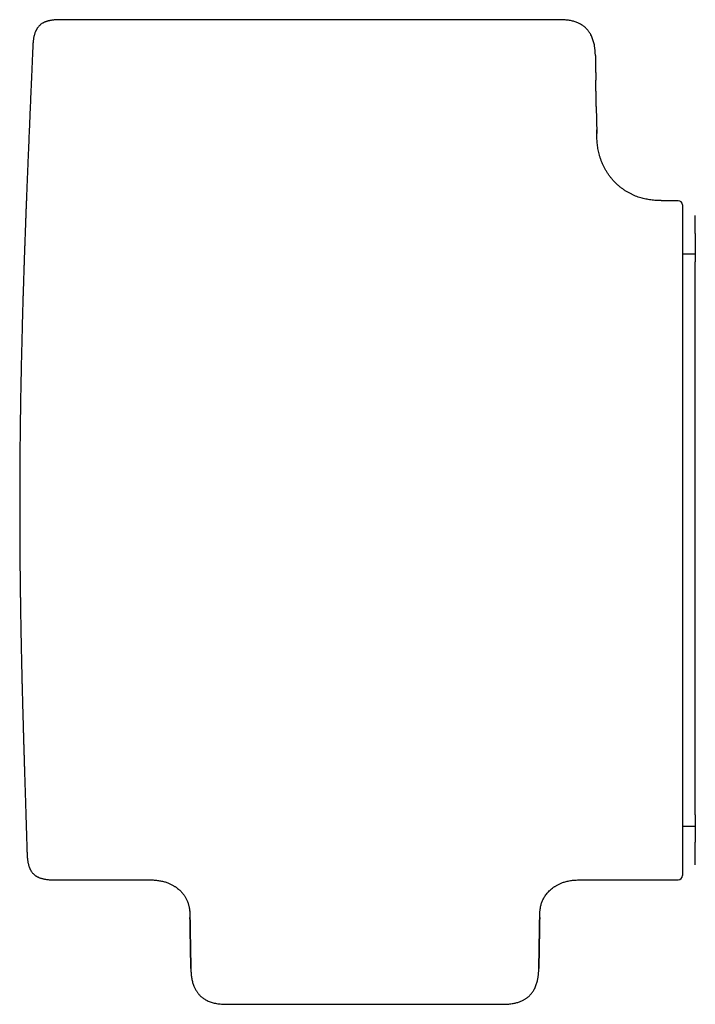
# Model space of a CAD drawing. Header units: millimetres. Extents: x 8 to 665, y 12 to 350.
# Tile 4 of 16: x 135 to 182, y 280 to 350. Entities that reach past the tile are written whole.
import ezdxf

# ---------------------------------------------------------------- set-up
doc = ezdxf.new("R2010")
doc.units = ezdxf.units.MM

msp = doc.modelspace()

# ---------------------------------------------------------------- linework, layer by layer
at = {"color": 7, "linetype": 'Continuous', "lineweight": 30}
for p, q in [((172.791, 350.012), (137.682, 350.012)), ((175.392, 343.884), (175.425, 341.972)), ((181.195, 337.219), (180.43, 337.219)), ((181.495, 336.919), (181.495, 289.519)), ((182.397, 333.431), (181.495, 333.431)), ((181.495, 293.007), (182.397, 293.007)), ((137.279, 289.219), (143.619, 289.219)), ((174.43, 289.219), (181.195, 289.219)), ((146.638, 287.032), (146.639, 287.02)), ((171.41, 287.021), (171.411, 287.031)), ((146.657, 286.554), (146.657, 286.554)), ((149.258, 280.426), (168.791, 280.426))]:
    msp.add_line(p, q, dxfattribs=at)
for centre, start, end in [((181.195, 336.919), 360, 90), ((181.195, 289.519), 270, 0)]:
    msp.add_arc(centre, 0.3, start, end, dxfattribs=at)
for points, knots in [([(137.682, 350.012), (137.631, 350.012), (137.531, 350.012), (137.385, 350.01), (137.248, 350.006), (137.12, 349.999), (137.002, 349.988), (136.895, 349.975), (136.799, 349.959), (136.715, 349.942), (136.639, 349.925), (136.571, 349.906), (136.514, 349.888), (136.465, 349.871), (136.425, 349.856), (136.389, 349.841), (136.355, 349.826), (136.322, 349.81), (136.287, 349.793), (136.242, 349.769), (136.186, 349.735), (136.12, 349.689), (136.054, 349.636), (135.993, 349.579), (135.938, 349.519), (135.899, 349.47), (135.872, 349.431), (135.852, 349.402), (135.83, 349.368), (135.806, 349.327), (135.781, 349.281), (135.753, 349.224), (135.724, 349.157), (135.694, 349.078), (135.664, 348.988), (135.637, 348.888), (135.612, 348.777), (135.591, 348.658), (135.574, 348.532), (135.56, 348.398), (135.549, 348.257), (135.541, 348.108), (135.537, 348.006), (135.534, 347.953)], [0, 0, 0, 0, 0.043816, 0.085242, 0.124226, 0.160675, 0.194501, 0.225643, 0.252527, 0.277014, 0.299138, 0.318948, 0.336503, 0.350555, 0.362838, 0.373412, 0.383593, 0.394154, 0.405088, 0.416391, 0.438055, 0.460944, 0.484663, 0.509816, 0.532764, 0.553586, 0.563207, 0.57293, 0.584351, 0.597584, 0.612682, 0.629704, 0.651136, 0.675166, 0.701887, 0.731379, 0.763687, 0.798817, 0.834484, 0.872538, 0.912872, 0.955378, 1, 1, 1, 1]), ([(175.329, 347.485), (175.328, 347.523), (175.326, 347.594), (175.321, 347.698), (175.314, 347.793), (175.306, 347.883), (175.297, 347.969), (175.285, 348.054), (175.272, 348.142), (175.252, 348.25), (175.224, 348.379), (175.184, 348.525), (175.136, 348.668), (175.08, 348.807), (175.026, 348.918), (174.978, 349.004), (174.94, 349.067), (174.898, 349.131), (174.851, 349.198), (174.796, 349.267), (174.733, 349.34), (174.66, 349.414), (174.578, 349.488), (174.485, 349.561), (174.388, 349.628), (174.287, 349.689), (174.185, 349.743), (174.076, 349.793), (173.959, 349.838), (173.835, 349.879), (173.704, 349.915), (173.566, 349.945), (173.422, 349.969), (173.272, 349.989), (173.116, 350.002), (172.955, 350.011), (172.846, 350.012), (172.791, 350.012)], [0, 0, 0, 0, 0.027283, 0.052288, 0.075578, 0.097313, 0.11782, 0.138744, 0.160311, 0.182521, 0.219361, 0.256523, 0.293256, 0.329601, 0.365615, 0.383489, 0.401263, 0.419435, 0.439309, 0.460948, 0.484349, 0.509522, 0.536486, 0.565261, 0.595858, 0.622742, 0.650866, 0.680199, 0.710737, 0.742518, 0.775566, 0.809883, 0.845445, 0.882233, 0.920258, 0.959521, 1, 1, 1, 1]), ([(135.534, 347.953), (135.531, 347.873), (135.519, 347.603), (135.5, 347.146), (135.476, 346.587), (135.452, 346.039), (135.43, 345.505), (135.407, 344.984), (135.386, 344.477), (135.364, 343.981), (135.343, 343.492), (135.323, 343.01), (135.303, 342.536), (135.283, 342.073), (135.264, 341.621), (135.246, 341.18), (135.228, 340.749), (135.21, 340.33), (135.193, 339.921), (135.177, 339.523), (135.161, 339.136), (135.146, 338.76), (135.132, 338.395), (135.117, 338.041), (135.104, 337.707), (135.092, 337.392), (135.08, 337.096), (135.069, 336.81), (135.059, 336.532), (135.048, 336.264), (135.039, 336.003), (135.029, 335.749), (135.02, 335.502), (135.011, 335.266), (135.003, 335.038), (134.995, 334.822), (134.987, 334.617), (134.98, 334.422), (134.974, 334.236), (134.968, 334.066), (134.962, 333.911), (134.957, 333.771), (134.953, 333.641), (134.949, 333.519), (134.945, 333.406), (134.941, 333.303), (134.938, 333.208), (134.935, 333.12), (134.932, 333.038), (134.93, 332.964), (134.928, 332.901), (134.926, 332.855), (134.925, 332.821), (134.924, 332.796), (134.923, 332.769), (134.922, 332.736), (134.921, 332.695), (134.919, 332.647), (134.917, 332.591), (134.915, 332.527), (134.913, 332.457), (134.909, 332.357), (134.905, 332.228), (134.9, 332.058), (134.894, 331.872), (134.887, 331.668), (134.88, 331.455), (134.873, 331.233), (134.866, 331.002), (134.859, 330.764), (134.851, 330.518), (134.843, 330.263), (134.836, 330.009), (134.829, 329.757), (134.821, 329.506), (134.814, 329.249), (134.807, 328.988), (134.8, 328.725), (134.793, 328.463), (134.786, 328.201), (134.773, 327.711), (134.755, 326.997), (134.733, 326.06), (134.713, 325.132), (134.695, 324.211), (134.681, 323.431), (134.671, 322.788), (134.663, 322.282), (134.656, 321.779), (134.65, 321.277), (134.644, 320.773), (134.638, 320.263), (134.633, 319.729), (134.628, 319.173), (134.624, 318.591), (134.621, 318), (134.618, 317.398), (134.616, 316.785), (134.615, 316.162), (134.614, 315.547), (134.615, 314.939), (134.616, 314.34), (134.618, 313.733), (134.621, 313.116), (134.625, 312.491), (134.63, 311.831), (134.637, 311.135), (134.645, 310.404), (134.652, 309.814), (134.658, 309.369), (134.662, 309.074), (134.666, 308.782), (134.67, 308.496), (134.675, 308.218), (134.679, 307.949), (134.683, 307.688), (134.688, 307.436), (134.692, 307.192), (134.696, 306.956), (134.7, 306.729), (134.705, 306.498), (134.709, 306.264), (134.714, 306.028), (134.718, 305.803), (134.723, 305.595), (134.727, 305.401), (134.73, 305.222), (134.734, 305.054), (134.738, 304.895), (134.741, 304.747), (134.744, 304.609), (134.747, 304.485), (134.749, 304.373), (134.751, 304.273), (134.754, 304.182), (134.755, 304.1), (134.757, 304.026), (134.759, 303.968), (134.76, 303.921), (134.76, 303.886), (134.761, 303.852), (134.762, 303.82), (134.763, 303.786), (134.764, 303.745), (134.765, 303.694), (134.766, 303.632), (134.768, 303.561), (134.77, 303.48), (134.772, 303.389), (134.775, 303.289), (134.777, 303.179), (134.78, 303.06), (134.784, 302.933), (134.787, 302.797), (134.791, 302.653), (134.794, 302.5), (134.799, 302.336), (134.803, 302.159), (134.808, 301.97), (134.813, 301.771), (134.819, 301.563), (134.825, 301.346), (134.831, 301.124), (134.837, 300.898), (134.843, 300.668), (134.85, 300.43), (134.857, 300.183), (134.864, 299.928), (134.872, 299.665), (134.88, 299.394), (134.888, 299.114), (134.896, 298.826), (134.905, 298.532), (134.914, 298.231), (134.923, 297.925), (134.933, 297.61), (134.943, 297.285), (134.953, 296.95), (134.964, 296.606), (134.975, 296.252), (134.986, 295.891), (134.997, 295.524), (135.009, 295.15), (135.021, 294.771), (135.033, 294.384), (135.046, 293.964), (135.061, 293.508), (135.076, 293.016), (135.091, 292.513), (135.107, 291.999), (135.119, 291.599), (135.126, 291.371), (135.128, 291.318)], [0, 0, 0, 0, 0.004252, 0.01432, 0.024197, 0.033882, 0.043375, 0.052513, 0.061465, 0.070233, 0.078815, 0.087383, 0.095757, 0.103939, 0.111929, 0.119726, 0.12733, 0.134741, 0.14196, 0.148986, 0.15582, 0.162461, 0.168909, 0.175164, 0.181227, 0.186615, 0.191841, 0.196906, 0.201808, 0.206549, 0.211127, 0.215648, 0.219999, 0.224181, 0.228192, 0.232034, 0.235642, 0.239086, 0.242366, 0.245482, 0.248105, 0.25057, 0.252875, 0.255022, 0.257011, 0.258841, 0.260512, 0.262024, 0.263529, 0.264836, 0.265943, 0.266851, 0.26732, 0.267714, 0.26817, 0.268759, 0.269481, 0.270335, 0.271321, 0.27244, 0.273692, 0.275025, 0.277735, 0.280569, 0.284002, 0.287601, 0.291364, 0.295293, 0.299387, 0.303569, 0.30791, 0.31241, 0.31707, 0.321365, 0.325788, 0.330337, 0.334984, 0.339629, 0.344263, 0.348886, 0.353498, 0.370178, 0.386716, 0.40311, 0.41936, 0.435468, 0.444446, 0.453378, 0.462265, 0.471107, 0.479958, 0.48896, 0.498121, 0.508192, 0.518448, 0.52889, 0.539517, 0.550329, 0.561326, 0.572509, 0.582922, 0.593492, 0.604217, 0.615097, 0.626134, 0.637326, 0.650047, 0.662963, 0.676074, 0.681278, 0.686513, 0.691705, 0.696751, 0.701649, 0.706399, 0.711003, 0.715459, 0.719767, 0.723928, 0.727942, 0.731809, 0.736176, 0.740339, 0.744297, 0.748051, 0.751389, 0.754547, 0.757524, 0.760321, 0.762937, 0.765373, 0.767628, 0.769536, 0.771293, 0.772897, 0.77435, 0.775652, 0.776802, 0.777471, 0.778101, 0.778694, 0.779248, 0.779808, 0.780479, 0.781417, 0.782514, 0.783771, 0.785187, 0.786793, 0.788564, 0.790501, 0.792603, 0.79487, 0.797258, 0.799804, 0.802497, 0.805334, 0.808513, 0.811856, 0.815362, 0.819032, 0.822865, 0.826863, 0.830781, 0.834845, 0.839055, 0.84341, 0.847911, 0.852557, 0.857349, 0.862286, 0.867369, 0.872597, 0.877874, 0.883291, 0.888848, 0.894546, 0.900491, 0.906582, 0.912818, 0.9192, 0.925727, 0.93228, 0.938972, 0.945805, 0.952778, 0.961262, 0.969945, 0.978827, 0.987907, 0.997186, 1, 1, 1, 1]), ([(135.534, 347.953), (135.534, 347.953), (135.534, 347.953), (135.534, 347.953), (135.534, 347.953)], [0, 0, 0, 0, 0.05253, 1, 1, 1, 1]), ([(175.329, 347.485), (175.329, 347.485), (175.329, 347.483), (175.329, 347.47), (175.329, 347.449), (175.33, 347.42), (175.331, 347.382), (175.331, 347.337), (175.332, 347.284), (175.333, 347.223), (175.335, 347.154), (175.336, 347.077), (175.337, 346.991), (175.339, 346.898), (175.341, 346.797), (175.343, 346.69), (175.345, 346.575), (175.347, 346.453), (175.349, 346.325), (175.351, 346.191), (175.354, 346.051), (175.356, 345.906), (175.358, 345.803), (175.359, 345.747), (175.359, 345.743)], [0, 0, 0, 0, 0.0475863, 0.0951652, 0.1427419, 0.1903215, 0.2379036, 0.2846366, 0.3313693, 0.3781013, 0.4248326, 0.4725182, 0.5202051, 0.5678917, 0.6155773, 0.6632626, 0.7109467, 0.7586299, 0.8062095, 0.8537898, 0.901371, 0.9489537, 0.9965365, 1, 1, 1, 1]), ([(175.392, 343.884), (175.39, 343.947), (175.388, 344.073), (175.385, 344.261), (175.382, 344.448), (175.378, 344.633), (175.375, 344.815), (175.372, 344.995), (175.369, 345.172), (175.366, 345.345), (175.363, 345.514), (175.361, 345.647), (175.359, 345.722), (175.359, 345.745)], [0, 0, 0, 0, 0.096035, 0.192064, 0.288041, 0.384002, 0.479968, 0.57592, 0.671818, 0.767659, 0.863452, 0.959214, 1, 1, 1, 1]), ([(180.43, 337.219), (180.395, 337.219), (180.329, 337.219), (180.235, 337.219), (180.15, 337.22), (180.075, 337.221), (180.01, 337.222), (179.954, 337.223), (179.908, 337.224), (179.873, 337.226), (179.847, 337.227), (179.828, 337.227), (179.812, 337.228), (179.79, 337.229), (179.759, 337.23), (179.715, 337.232), (179.661, 337.235), (179.597, 337.24), (179.49, 337.248), (179.342, 337.262), (179.159, 337.286), (178.98, 337.316), (178.805, 337.353), (178.628, 337.397), (178.448, 337.45), (178.265, 337.513), (178.079, 337.587), (177.894, 337.671), (177.71, 337.765), (177.528, 337.871), (177.349, 337.987), (177.173, 338.114), (177.002, 338.251), (176.838, 338.398), (176.681, 338.553), (176.531, 338.717), (176.39, 338.888), (176.258, 339.066), (176.135, 339.251), (176.022, 339.441), (175.919, 339.636), (175.827, 339.835), (175.745, 340.038), (175.674, 340.241), (175.615, 340.44), (175.567, 340.634), (175.528, 340.822), (175.497, 341.009), (175.473, 341.193), (175.455, 341.376), (175.444, 341.528), (175.437, 341.647), (175.433, 341.731), (175.43, 341.807), (175.428, 341.874), (175.427, 341.923), (175.426, 341.955), (175.425, 341.974), (175.425, 341.991), (175.425, 342.008), (175.424, 342.024), (175.424, 342.042), (175.423, 342.068), (175.423, 342.103), (175.422, 342.148), (175.421, 342.188), (175.421, 342.212), (175.421, 342.218)], [0, 0, 0, 0, 0.012873, 0.024549, 0.035027, 0.044308, 0.05239, 0.059272, 0.064952, 0.069286, 0.0725, 0.074601, 0.076366, 0.078319, 0.0827, 0.087803, 0.094824, 0.102869, 0.111372, 0.13451, 0.158188, 0.1798, 0.201872, 0.224385, 0.24729, 0.271512, 0.296175, 0.321284, 0.34684, 0.37284, 0.399274, 0.426126, 0.453225, 0.48045, 0.507772, 0.53516, 0.562582, 0.590007, 0.617406, 0.644752, 0.672023, 0.6992, 0.726234, 0.752874, 0.779082, 0.80316, 0.826879, 0.850249, 0.873283, 0.895993, 0.918393, 0.929799, 0.940189, 0.94955, 0.957884, 0.965197, 0.967622, 0.969911, 0.972062, 0.974077, 0.975955, 0.977962, 0.98103, 0.985365, 0.990965, 0.997831, 1, 1, 1, 1]), ([(182.397, 334.897), (182.397, 334.909), (182.397, 334.979), (182.397, 335.097), (182.397, 335.25), (182.397, 335.392), (182.397, 335.523), (182.397, 335.643), (182.397, 335.752), (182.397, 335.85), (182.397, 335.938), (182.397, 336.014), (182.397, 336.08), (182.397, 336.132), (182.397, 336.164), (182.397, 336.175), (182.397, 336.176)], [0, 0, 0, 0, 0.0164734, 0.0974436, 0.1784032, 0.2593538, 0.3402976, 0.4212373, 0.5021767, 0.5843409, 0.666395, 0.7483792, 0.8303336, 0.9122989, 0.9943156, 1, 1, 1, 1]), ([(182.397, 334.9), (182.397, 334.889), (182.397, 334.833), (182.397, 334.728), (182.397, 334.605), (182.397, 334.501), (182.397, 334.419), (182.397, 334.335), (182.397, 334.255), (182.397, 334.178), (182.397, 334.102), (182.397, 334.021), (182.397, 333.931), (182.397, 333.834), (182.397, 333.727), (182.397, 333.613), (182.397, 333.492), (182.397, 333.363), (182.397, 333.229), (182.397, 333.09), (182.397, 332.979), (182.397, 332.913), (182.397, 332.896)], [0, 0, 0, 0, 0.022021, 0.108322, 0.193278, 0.239452, 0.285255, 0.330689, 0.37596, 0.413105, 0.452159, 0.493121, 0.535994, 0.58444, 0.635121, 0.688043, 0.743212, 0.800638, 0.860331, 0.9187, 0.979108, 1, 1, 1, 1]), ([(182.397, 293.823), (182.397, 293.823), (182.397, 293.908), (182.397, 294.087), (182.397, 294.358), (182.397, 294.639), (182.397, 294.927), (182.397, 295.224), (182.397, 295.529), (182.397, 295.841), (182.397, 296.161), (182.397, 296.494), (182.397, 296.84), (182.397, 297.199), (182.397, 297.566), (182.397, 297.941), (182.397, 298.324), (182.397, 298.702), (182.397, 299.075), (182.397, 299.441), (182.397, 299.813), (182.397, 300.19), (182.397, 300.572), (182.397, 300.952), (182.397, 301.329), (182.397, 301.703), (182.397, 302.08), (182.397, 302.462), (182.397, 302.862), (182.397, 303.282), (182.397, 303.721), (182.397, 304.163), (182.397, 304.61), (182.397, 305.061), (182.397, 305.515), (182.397, 305.972), (182.397, 306.433), (182.397, 306.896), (182.397, 307.362), (182.397, 307.831), (182.397, 308.302), (182.397, 308.775), (182.397, 309.25), (182.397, 309.727), (182.397, 310.213), (182.397, 310.709), (182.397, 311.213), (182.397, 311.718), (182.397, 312.224), (182.397, 312.73), (182.397, 313.221), (182.397, 313.697), (182.397, 314.156), (182.397, 314.615), (182.397, 315.074), (182.397, 315.531), (182.397, 315.979), (182.397, 316.418), (182.397, 316.846), (182.397, 317.273), (182.397, 317.699), (182.397, 318.139), (182.397, 318.594), (182.397, 319.063), (182.397, 319.529), (182.397, 319.993), (182.397, 320.454), (182.397, 320.911), (182.397, 321.365), (182.397, 321.816), (182.397, 322.263), (182.397, 322.706), (182.397, 323.144), (182.397, 323.579), (182.397, 324.009), (182.397, 324.434), (182.397, 324.854), (182.397, 325.276), (182.397, 325.699), (182.397, 326.122), (182.397, 326.539), (182.397, 326.949), (182.397, 327.352), (182.397, 327.737), (182.397, 328.102), (182.397, 328.449), (182.397, 328.79), (182.397, 329.125), (182.397, 329.453), (182.397, 329.769), (182.397, 330.072), (182.397, 330.363), (182.397, 330.648), (182.397, 330.927), (182.397, 331.211), (182.397, 331.497), (182.397, 331.786), (182.397, 332.067), (182.397, 332.34), (182.397, 332.604), (182.397, 332.788), (182.397, 332.882), (182.397, 332.893)], [0, 0, 0, 0, 0.00003, 0.010382, 0.020734, 0.031086, 0.041439, 0.051791, 0.062144, 0.072497, 0.082851, 0.093207, 0.104056, 0.114908, 0.125762, 0.136618, 0.147479, 0.158343, 0.1682, 0.178053, 0.187905, 0.197755, 0.207603, 0.217451, 0.226735, 0.236018, 0.245302, 0.254584, 0.263867, 0.274227, 0.284587, 0.294946, 0.305305, 0.315664, 0.326023, 0.336381, 0.346739, 0.357096, 0.367453, 0.37781, 0.388166, 0.398522, 0.408877, 0.419232, 0.429587, 0.440435, 0.451284, 0.462134, 0.472985, 0.483838, 0.494694, 0.504542, 0.514388, 0.524232, 0.534076, 0.543919, 0.553762, 0.563042, 0.572323, 0.581604, 0.590884, 0.600166, 0.610524, 0.620884, 0.631243, 0.641603, 0.651962, 0.662322, 0.672681, 0.68304, 0.693399, 0.703757, 0.714115, 0.724471, 0.734827, 0.745182, 0.755536, 0.765889, 0.776735, 0.78758, 0.798424, 0.809269, 0.820114, 0.83096, 0.840799, 0.850638, 0.860476, 0.870315, 0.880155, 0.889995, 0.899274, 0.908554, 0.917834, 0.927116, 0.936399, 0.94676, 0.957122, 0.967485, 0.977848, 0.988212, 0.998576, 1, 1, 1, 1]), ([(182.397, 293.819), (182.397, 293.799), (182.397, 293.731), (182.397, 293.619), (182.397, 293.485), (182.397, 293.358), (182.397, 293.238), (182.397, 293.123), (182.397, 293.013), (182.397, 292.869), (182.397, 292.694), (182.397, 292.492), (182.397, 292.3), (182.397, 292.15), (182.397, 292.066), (182.397, 292.041)], [0, 0, 0, 0, 0.0295692, 0.0989366, 0.1661627, 0.231234, 0.2941318, 0.3548395, 0.4143223, 0.4736213, 0.5937686, 0.7130408, 0.8313652, 0.9486722, 1, 1, 1, 1]), ([(182.397, 292.041), (182.397, 292.008), (182.397, 291.954), (182.397, 291.903), (182.397, 291.883)], [0, 0, 0, 0, 0.601281, 1, 1, 1, 1]), ([(182.397, 290.282), (182.397, 290.288), (182.397, 290.305), (182.397, 290.342), (182.397, 290.395), (182.397, 290.457), (182.397, 290.528), (182.397, 290.607), (182.397, 290.695), (182.397, 290.793), (182.397, 290.901), (182.397, 291.018), (182.397, 291.144), (182.397, 291.279), (182.397, 291.42), (182.397, 291.566), (182.397, 291.718), (182.397, 291.825), (182.397, 291.883), (182.397, 291.886)], [0, 0, 0, 0, 0.0297443, 0.094104, 0.1584579, 0.2227811, 0.2870486, 0.3512353, 0.4153162, 0.4812935, 0.5472445, 0.613173, 0.6790825, 0.7449759, 0.8108558, 0.8729609, 0.9350576, 0.9971473, 1, 1, 1, 1]), ([(135.128, 291.305), (135.13, 291.253), (135.133, 291.152), (135.139, 291.005), (135.147, 290.866), (135.159, 290.737), (135.173, 290.618), (135.19, 290.51), (135.208, 290.414), (135.228, 290.329), (135.248, 290.253), (135.269, 290.186), (135.289, 290.128), (135.308, 290.08), (135.324, 290.039), (135.34, 290.004), (135.356, 289.97), (135.373, 289.937), (135.392, 289.903), (135.418, 289.858), (135.454, 289.802), (135.502, 289.737), (135.558, 289.673), (135.618, 289.613), (135.681, 289.561), (135.731, 289.523), (135.771, 289.497), (135.802, 289.478), (135.837, 289.457), (135.878, 289.435), (135.927, 289.411), (135.985, 289.386), (136.054, 289.359), (136.135, 289.332), (136.226, 289.306), (136.328, 289.283), (136.441, 289.263), (136.563, 289.246), (136.691, 289.234), (136.826, 289.226), (136.97, 289.221), (137.121, 289.219), (137.224, 289.219), (137.277, 289.219)], [0, 0, 0, 0, 0.043848, 0.085306, 0.124323, 0.160801, 0.19465, 0.225809, 0.252705, 0.277201, 0.299331, 0.319145, 0.336704, 0.350762, 0.363053, 0.373634, 0.383791, 0.394329, 0.405241, 0.416523, 0.438149, 0.461001, 0.484688, 0.509799, 0.532695, 0.553459, 0.563049, 0.572759, 0.584169, 0.597386, 0.612462, 0.629461, 0.650866, 0.674871, 0.701573, 0.731054, 0.763363, 0.79851, 0.834207, 0.872308, 0.912705, 0.955289, 1, 1, 1, 1]), ([(143.619, 289.219), (143.677, 289.219), (143.792, 289.219), (143.962, 289.216), (144.126, 289.209), (144.284, 289.196), (144.435, 289.177), (144.579, 289.153), (144.715, 289.124), (144.844, 289.09), (144.966, 289.053), (145.081, 289.011), (145.189, 288.967), (145.289, 288.922), (145.381, 288.876), (145.464, 288.831), (145.539, 288.786), (145.607, 288.742), (145.671, 288.699), (145.748, 288.643), (145.838, 288.572), (145.936, 288.485), (146.028, 288.395), (146.111, 288.303), (146.182, 288.217), (146.241, 288.136), (146.294, 288.059), (146.345, 287.975), (146.396, 287.884), (146.444, 287.785), (146.488, 287.679), (146.525, 287.578), (146.554, 287.483), (146.576, 287.396), (146.595, 287.311), (146.61, 287.232), (146.621, 287.16), (146.629, 287.097), (146.635, 287.041), (146.639, 286.994), (146.642, 286.954), (146.644, 286.926), (146.645, 286.907), (146.646, 286.894), (146.647, 286.883), (146.648, 286.872), (146.648, 286.86), (146.649, 286.847), (146.649, 286.833), (146.65, 286.82), (146.651, 286.806), (146.651, 286.792), (146.652, 286.779), (146.652, 286.765), (146.653, 286.753), (146.653, 286.74), (146.653, 286.728), (146.654, 286.716), (146.654, 286.705), (146.654, 286.694), (146.655, 286.685), (146.655, 286.675), (146.655, 286.666), (146.655, 286.658), (146.655, 286.649), (146.656, 286.641), (146.656, 286.633), (146.656, 286.625), (146.656, 286.618), (146.656, 286.611), (146.656, 286.605), (146.656, 286.599), (146.656, 286.596), (146.656, 286.594)], [0, 0, 0, 0, 0.021936, 0.043132, 0.063634, 0.083456, 0.102593, 0.120703, 0.13811, 0.154786, 0.170703, 0.186102, 0.200661, 0.214357, 0.227173, 0.239096, 0.249926, 0.259889, 0.269457, 0.278906, 0.295768, 0.312208, 0.328211, 0.343772, 0.358888, 0.369788, 0.381405, 0.39373, 0.406753, 0.420463, 0.434856, 0.449929, 0.460888, 0.472188, 0.483337, 0.493451, 0.502522, 0.510558, 0.517569, 0.523563, 0.528553, 0.532562, 0.534588, 0.536266, 0.537888, 0.539769, 0.542752, 0.546333, 0.550547, 0.55647, 0.563359, 0.571229, 0.58009, 0.589948, 0.601325, 0.613802, 0.627382, 0.642067, 0.657859, 0.67476, 0.691712, 0.709652, 0.72858, 0.748498, 0.769405, 0.793908, 0.819645, 0.846616, 0.874822, 0.904264, 0.93494, 0.966852, 1, 1, 1, 1]), ([(171.392, 286.594), (171.392, 286.594), (171.392, 286.595), (171.392, 286.597), (171.392, 286.599), (171.392, 286.602), (171.392, 286.606), (171.393, 286.609), (171.393, 286.614), (171.393, 286.618), (171.393, 286.624), (171.393, 286.629), (171.393, 286.635), (171.393, 286.642), (171.393, 286.649), (171.394, 286.657), (171.394, 286.665), (171.394, 286.674), (171.394, 286.683), (171.394, 286.692), (171.395, 286.702), (171.395, 286.713), (171.395, 286.724), (171.395, 286.733), (171.396, 286.743), (171.396, 286.756), (171.397, 286.773), (171.398, 286.795), (171.399, 286.821), (171.4, 286.854), (171.402, 286.894), (171.405, 286.941), (171.409, 286.992), (171.414, 287.045), (171.423, 287.12), (171.436, 287.217), (171.458, 287.336), (171.487, 287.457), (171.523, 287.577), (171.567, 287.698), (171.619, 287.817), (171.679, 287.934), (171.746, 288.046), (171.823, 288.16), (171.912, 288.274), (172.013, 288.387), (172.119, 288.491), (172.229, 288.587), (172.326, 288.662), (172.408, 288.72), (172.475, 288.764), (172.548, 288.809), (172.628, 288.855), (172.714, 288.9), (172.807, 288.944), (172.907, 288.987), (173.013, 289.028), (173.132, 289.069), (173.264, 289.107), (173.41, 289.141), (173.563, 289.17), (173.724, 289.192), (173.891, 289.207), (174.065, 289.216), (174.246, 289.219), (174.368, 289.219), (174.43, 289.219)], [0, 0, 0, 0, 0.031161, 0.061262, 0.090301, 0.11828, 0.145198, 0.170603, 0.194986, 0.218347, 0.240685, 0.262427, 0.283105, 0.302721, 0.321274, 0.338766, 0.355197, 0.370568, 0.384803, 0.397992, 0.410138, 0.421243, 0.43131, 0.440343, 0.444435, 0.44828, 0.451994, 0.455706, 0.459544, 0.463626, 0.46898, 0.474955, 0.481449, 0.488008, 0.494609, 0.509438, 0.524496, 0.5398, 0.555373, 0.571236, 0.587415, 0.603742, 0.619908, 0.635906, 0.654874, 0.673574, 0.691978, 0.710056, 0.727773, 0.737525, 0.747354, 0.757929, 0.769298, 0.781452, 0.794145, 0.807572, 0.821716, 0.836557, 0.85424, 0.872759, 0.892079, 0.912168, 0.933002, 0.95457, 0.976885, 1, 1, 1, 1]), ([(146.657, 286.554), (146.658, 286.494), (146.66, 286.374), (146.663, 286.195), (146.667, 286.016), (146.67, 285.838), (146.673, 285.664), (146.676, 285.493), (146.679, 285.325), (146.681, 285.161), (146.684, 284.999), (146.687, 284.84), (146.69, 284.685), (146.692, 284.534), (146.695, 284.388), (146.697, 284.248), (146.7, 284.114), (146.702, 283.985), (146.704, 283.864), (146.706, 283.749), (146.708, 283.641), (146.71, 283.541), (146.711, 283.449), (146.713, 283.364), (146.714, 283.288), (146.715, 283.219), (146.716, 283.157), (146.717, 283.103), (146.718, 283.057), (146.719, 283.019), (146.719, 282.99), (146.72, 282.968), (146.72, 282.956), (146.72, 282.951), (146.72, 282.956), (146.72, 282.968), (146.719, 282.989), (146.719, 283.019), (146.718, 283.056), (146.717, 283.102), (146.716, 283.154), (146.715, 283.215), (146.714, 283.284), (146.713, 283.361), (146.711, 283.447), (146.71, 283.54), (146.708, 283.641), (146.706, 283.749), (146.704, 283.864), (146.702, 283.985), (146.7, 284.113), (146.697, 284.247), (146.695, 284.387), (146.692, 284.532), (146.69, 284.682), (146.687, 284.835), (146.684, 284.992), (146.682, 285.152), (146.679, 285.318), (146.676, 285.487), (146.673, 285.661), (146.67, 285.836), (146.667, 286.014), (146.663, 286.194), (146.66, 286.374), (146.658, 286.494), (146.657, 286.554)], [0, 0, 0, 0, 0.01566, 0.031326, 0.046994, 0.062674, 0.078365, 0.093779, 0.109184, 0.124579, 0.139969, 0.155677, 0.17139, 0.187105, 0.202819, 0.218528, 0.234237, 0.249953, 0.265645, 0.28134, 0.297033, 0.312716, 0.32839, 0.343783, 0.359179, 0.374578, 0.389978, 0.405693, 0.421406, 0.43712, 0.452837, 0.468557, 0.484279, 0.499999, 0.515681, 0.531361, 0.54704, 0.56272, 0.578401, 0.593803, 0.609204, 0.624604, 0.640005, 0.65572, 0.671436, 0.687151, 0.702866, 0.718581, 0.734296, 0.75001, 0.76569, 0.78137, 0.797051, 0.812732, 0.828413, 0.843814, 0.859213, 0.874613, 0.890015, 0.905735, 0.921455, 0.937172, 0.952881, 0.968589, 0.984298, 1, 1, 1, 1]), ([(171.392, 286.554), (171.391, 286.494), (171.388, 286.374), (171.385, 286.195), (171.382, 286.016), (171.379, 285.838), (171.376, 285.664), (171.373, 285.493), (171.37, 285.325), (171.367, 285.161), (171.364, 284.999), (171.362, 284.84), (171.359, 284.685), (171.356, 284.534), (171.354, 284.388), (171.351, 284.248), (171.349, 284.114), (171.347, 283.985), (171.345, 283.864), (171.343, 283.749), (171.341, 283.641), (171.339, 283.541), (171.337, 283.449), (171.336, 283.364), (171.335, 283.288), (171.333, 283.219), (171.332, 283.157), (171.331, 283.103), (171.331, 283.057), (171.33, 283.019), (171.329, 282.99), (171.329, 282.968), (171.329, 282.956), (171.329, 282.951), (171.329, 282.956), (171.329, 282.968), (171.329, 282.989), (171.33, 283.019), (171.331, 283.056), (171.331, 283.102), (171.332, 283.154), (171.333, 283.215), (171.335, 283.284), (171.336, 283.361), (171.337, 283.447), (171.339, 283.54), (171.341, 283.641), (171.343, 283.749), (171.345, 283.864), (171.347, 283.985), (171.349, 284.113), (171.351, 284.247), (171.354, 284.387), (171.356, 284.532), (171.359, 284.682), (171.362, 284.835), (171.364, 284.992), (171.367, 285.152), (171.37, 285.318), (171.373, 285.487), (171.376, 285.661), (171.379, 285.836), (171.382, 286.014), (171.385, 286.194), (171.388, 286.374), (171.391, 286.494), (171.392, 286.554)], [0, 0, 0, 0, 0.0156598, 0.0313258, 0.0469945, 0.0626738, 0.0783648, 0.0937785, 0.109184, 0.1245789, 0.1399694, 0.1556766, 0.1713899, 0.1871054, 0.2028185, 0.2185276, 0.2342374, 0.2499533, 0.2656446, 0.2813405, 0.297033, 0.3127156, 0.3283905, 0.3437834, 0.3591787, 0.3745777, 0.3899784, 0.4056928, 0.421406, 0.4371201, 0.452837, 0.4685572, 0.4842788, 0.4999988, 0.5156812, 0.5313611, 0.5470403, 0.5627204, 0.5784014, 0.5938025, 0.6092036, 0.6246044, 0.640005, 0.65572, 0.6714356, 0.687151, 0.702866, 0.718581, 0.7342956, 0.7500099, 0.76569, 0.7813704, 0.7970511, 0.8127323, 0.8284135, 0.8438139, 0.8592133, 0.8746129, 0.8900148, 0.9057346, 0.9214554, 0.9371718, 0.9528814, 0.9685886, 0.9842975, 1, 1, 1, 1]), ([(171.384, 286.554), (171.385, 286.554), (171.391, 286.554), (171.391, 286.554), (171.391, 286.554)], [0, 0, 0, 0, 0.1998547, 1, 1, 1, 1]), ([(168.791, 280.426), (168.848, 280.427), (168.96, 280.428), (169.125, 280.437), (169.282, 280.451), (169.432, 280.471), (169.575, 280.495), (169.71, 280.525), (169.836, 280.56), (169.955, 280.599), (170.065, 280.641), (170.166, 280.687), (170.259, 280.734), (170.344, 280.783), (170.421, 280.832), (170.489, 280.881), (170.552, 280.93), (170.612, 280.98), (170.669, 281.033), (170.733, 281.099), (170.803, 281.179), (170.877, 281.275), (170.945, 281.378), (171.011, 281.491), (171.073, 281.616), (171.128, 281.75), (171.175, 281.885), (171.213, 282.017), (171.243, 282.145), (171.267, 282.269), (171.286, 282.384), (171.3, 282.492), (171.31, 282.594), (171.318, 282.693), (171.322, 282.765), (171.324, 282.81), (171.325, 282.83), (171.326, 282.847), (171.326, 282.862), (171.327, 282.875), (171.327, 282.894), (171.328, 282.916), (171.328, 282.937), (171.329, 282.952), (171.329, 282.962), (171.329, 282.98), (171.33, 283.001), (171.33, 283.024), (171.33, 283.05), (171.331, 283.078), (171.331, 283.113), (171.332, 283.155), (171.333, 283.204), (171.334, 283.249), (171.335, 283.287), (171.335, 283.317), (171.336, 283.351), (171.336, 283.39), (171.337, 283.435), (171.338, 283.489), (171.339, 283.552), (171.34, 283.623), (171.342, 283.703), (171.343, 283.786), (171.345, 283.873), (171.346, 283.962), (171.348, 284.058), (171.35, 284.163), (171.352, 284.276), (171.354, 284.391), (171.356, 284.508), (171.358, 284.626), (171.36, 284.75), (171.362, 284.882), (171.365, 285.02), (171.367, 285.165), (171.37, 285.317), (171.372, 285.454), (171.374, 285.541), (171.374, 285.575)], [0, 0, 0, 0, 0.019491, 0.03823, 0.056208, 0.073424, 0.089884, 0.105577, 0.120493, 0.134636, 0.148015, 0.160643, 0.172523, 0.183642, 0.193993, 0.203574, 0.21243, 0.221178, 0.230013, 0.238937, 0.252501, 0.266287, 0.280299, 0.294529, 0.31104, 0.327745, 0.343998, 0.359607, 0.374572, 0.388889, 0.402571, 0.414334, 0.42601, 0.437509, 0.448137, 0.450591, 0.452863, 0.455052, 0.457279, 0.459652, 0.462264, 0.471585, 0.481536, 0.492283, 0.507767, 0.522596, 0.53671, 0.55011, 0.562948, 0.575659, 0.588271, 0.6046, 0.620761, 0.636751, 0.644247, 0.652233, 0.660962, 0.670433, 0.680646, 0.693153, 0.706618, 0.721041, 0.736423, 0.752763, 0.767113, 0.782128, 0.797809, 0.814157, 0.831171, 0.848852, 0.864537, 0.880713, 0.897378, 0.914531, 0.932174, 0.950307, 0.968932, 0.988052, 1, 1, 1, 1]), ([(146.71, 283.523), (146.71, 283.505), (146.711, 283.47), (146.712, 283.423), (146.713, 283.38), (146.713, 283.341), (146.714, 283.308), (146.714, 283.278), (146.715, 283.238), (146.716, 283.189), (146.717, 283.139), (146.718, 283.097), (146.718, 283.063), (146.719, 283.033), (146.719, 283.006), (146.72, 282.982), (146.72, 282.966), (146.72, 282.955), (146.72, 282.948), (146.72, 282.939), (146.721, 282.927), (146.721, 282.915), (146.721, 282.899), (146.722, 282.886), (146.722, 282.87), (146.723, 282.855), (146.723, 282.839), (146.724, 282.817), (146.725, 282.79), (146.727, 282.758), (146.729, 282.723), (146.731, 282.689), (146.736, 282.623), (146.745, 282.525), (146.761, 282.394), (146.783, 282.259), (146.811, 282.119), (146.846, 281.978), (146.889, 281.839), (146.934, 281.715), (146.982, 281.605), (147.029, 281.51), (147.08, 281.417), (147.131, 281.336), (147.182, 281.263), (147.232, 281.197), (147.289, 281.128), (147.355, 281.058), (147.429, 280.986), (147.513, 280.916), (147.607, 280.846), (147.711, 280.779), (147.825, 280.715), (147.949, 280.656), (148.082, 280.602), (148.225, 280.556), (148.378, 280.516), (148.539, 280.483), (148.708, 280.457), (148.885, 280.439), (149.069, 280.428), (149.194, 280.427), (149.258, 280.426)], [0, 0, 0, 0, 0.016071, 0.031854, 0.046528, 0.060091, 0.072545, 0.083895, 0.094847, 0.120884, 0.147233, 0.167403, 0.187753, 0.208282, 0.229485, 0.25198, 0.275766, 0.288145, 0.30058, 0.312131, 0.320204, 0.327816, 0.335014, 0.341806, 0.344994, 0.348124, 0.351297, 0.354609, 0.359423, 0.364808, 0.37048, 0.376086, 0.381627, 0.402757, 0.423945, 0.446139, 0.469344, 0.493215, 0.516867, 0.540264, 0.557668, 0.57496, 0.592126, 0.609273, 0.621653, 0.63512, 0.649671, 0.665308, 0.682041, 0.699883, 0.718843, 0.738922, 0.76011, 0.782379, 0.805713, 0.830146, 0.8557, 0.882376, 0.910145, 0.939005, 0.968962, 1, 1, 1, 1])]:
    msp.add_open_spline(points, degree=3, knots=knots, dxfattribs=at)

doc.saveas('drawing.dxf')
